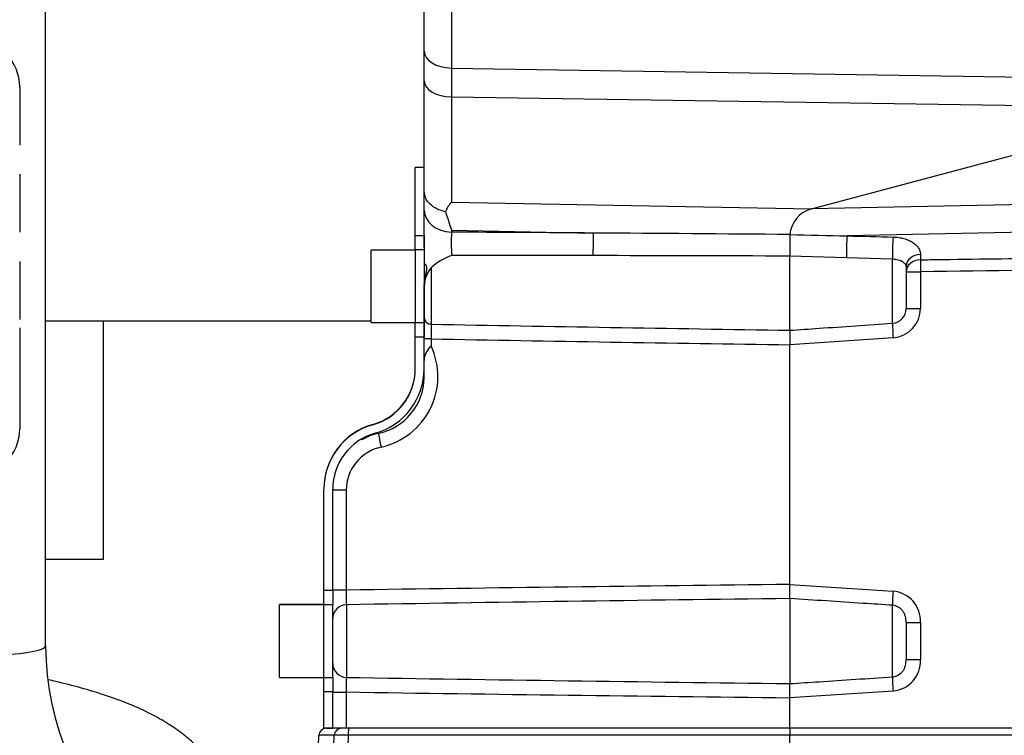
# Model space of a CAD drawing. Header units: inches. Extents: x -13.9 to 83.8, y -28.8 to 34.3.
# Tile 38 of 88: x 14.2 to 18.5, y 13.1 to 16.2. Entities that reach past the tile are written whole.
import ezdxf

# ---------------------------------------------------------------- set-up
doc = ezdxf.new("R2010")
doc.units = ezdxf.units.IN
doc.header["$MEASUREMENT"] = 0
doc.linetypes.add('HIDDEN', pattern=[0.375, 0.25, -0.125])
for name, color, linetype in [('10-24_05_[SOCKET', 7, 'Continuous'), ('2_CYLINDER_W_STO', 7, 'Continuous'), ('C40007R_HIGH_PRE', 7, 'Continuous'), ('C80032_REVISION_', 7, 'Continuous'), ('C80042_HIGH_PRES', 7, 'Continuous'), ('DIMS', 4, 'Continuous'), ('ME101129OL-656-1', 7, 'Continuous'), ('ME101129OL-706', 7, 'Continuous'), ('OLME101132-806-1', 7, 'Continuous'), ('THORGREN_REAR_GU', 7, 'Continuous')]:
    doc.layers.add(name, color=color, linetype=linetype)
doc.styles.get("Standard").update_dxf_attribs({"font": 'arial.ttf', "height": 0.6322})
doc.dimstyles.get("Standard").update_dxf_attribs({"dimtxt": 0.6322, "dimasz": 0.6322, "dimexe": 0.6322, "dimexo": 0.125, "dimgap": 0.09, "dimtad": 0, "dimtih": 1, "dimtoh": 1, "dimzin": 0, "dimdsep": 46, "dimtxsty": 'Standard', "dimcen": 0.09, "dimadec": 0, "dimazin": 0, "dimtfac": 1, "dimtofl": 0, "dimtmove": 0, "dimatfit": 3, "dimfxl": 1, "dimtolj": 1, "dimtzin": 0, "dimarcsym": 0})

# ---------------------------------------------------------------- blocks, each defined once
blk = doc.blocks.new('*D49')
at = {"layer": 'Defpoints', "color": 0}
for p in [(0.4601, 14.9093), (21.6045, 11.3603), (21.6045, 8.1824)]:
    blk.add_point(p, dxfattribs=at)
at = {"layer": 'DIMS', "color": 0, "lineweight": -2}
for p, q in [((0.4601, 14.7843), (0.4601, 7.5502)), ((21.6045, 11.2353), (21.6045, 7.5502)), ((1.0923, 8.1824), (10.3752, 8.1824)), ((20.9723, 8.1824), (11.6894, 8.1824))]:
    blk.add_line(p, q, dxfattribs=at)
at = {"layer": 'DIMS', "color": 0}
for points in [[(1.0923, 8.2878), (1.0923, 8.077), (0.4601, 8.1824)], [(20.9723, 8.2878), (20.9723, 8.077), (21.6045, 8.1824)]]:
    blk.add_solid(points, dxfattribs=at)
at = {"layer": 'DIMS', "color": 0, "insert": (11.0323, 8.1824), "char_height": 0.6322, "attachment_point": 5}
blk.add_mtext('\\A1;"A"', dxfattribs=at)

msp = doc.modelspace()

# ---------------------------------------------------------------- linework, layer by layer
at = {"layer": '10-24_05_[SOCKET', "color": 7, "linetype": 'Continuous'}
for p, q in [((15.7358, 14.8562), (15.7358, 15.1682)), ((15.9258, 15.1682), (15.7358, 15.1682)), ((15.9667, 15.1072), (15.9638, 15.1072)), ((15.9638, 14.9172), (15.9643, 14.9172)), ((15.7358, 14.8562), (15.9258, 14.8562)), ((15.3428, 13.6446), (15.3428, 13.6433)), ((15.5328, 13.6446), (15.3428, 13.6446)), ((15.3428, 13.3313), (15.3428, 13.6433)), ((15.5328, 13.6433), (15.3428, 13.6433)), ((15.3428, 13.3313), (15.5328, 13.3313))]:
    msp.add_line(p, q, dxfattribs=at)
at = {"layer": '2_CYLINDER_W_STO', "color": 7, "linetype": 'Continuous'}
for p, q in [((15.9643, 16.0227), (15.9643, 16.2601)), ((16.0812, 16.2476), (16.0812, 15.9506)), ((15.9643, 15.895), (15.9643, 16.0227)), ((16.0812, 15.9506), (19.3393, 15.8994)), ((16.0812, 15.9506), (16.0812, 15.8262)), ((15.9643, 15.4205), (15.9643, 15.895)), ((16.0812, 15.8262), (19.2467, 15.7786)), ((16.0812, 15.8262), (16.0812, 15.3734)), ((17.627, 15.3446), (19.2467, 15.7786)), ((15.9643, 15.3397), (15.9643, 15.4205)), ((20.5589, 15.4056), (17.627, 15.3446)), ((16.0812, 15.3734), (17.627, 15.3446)), ((15.9643, 15.1774), (15.9643, 15.3397)), ((20.5589, 15.2862), (17.7807, 15.2289)), ((16.0812, 15.2538), (16.6903, 15.2413)), ((16.0812, 15.2538), (16.0812, 15.245)), ((17.5348, 15.2347), (17.5348, 15.2348)), ((16.6897, 15.1442), (16.0822, 15.1446)), ((17.5343, 14.8233), (17.5343, 15.1423)), ((17.7779, 15.1348), (17.5343, 15.1423)), ((17.5343, 15.1423), (17.5343, 15.1423)), ((18.0957, 15.1489), (18.0957, 15.1263)), ((17.9757, 15.1285), (17.7779, 15.1348)), ((17.9757, 14.8535), (17.9757, 15.1285)), ((15.9938, 15.0912), (15.9938, 14.8491)), ((18.0343, 15.0978), (18.0343, 14.9167)), ((18.0343, 15.0748), (18.0957, 15.0748)), ((18.0957, 15.0748), (18.0957, 14.9167)), ((15.9643, 14.8791), (15.9643, 15.0122)), ((18.0343, 14.9167), (18.0957, 14.9167)), ((15.9643, 14.7862), (15.9643, 14.8791)), ((17.5343, 14.8233), (17.5343, 14.8233)), ((15.9936, 14.7862), (15.9643, 14.7862)), ((15.9643, 14.6869), (15.9643, 14.7862)), ((15.9936, 14.7862), (15.9936, 14.7556)), ((17.9785, 14.7908), (17.5343, 14.7606)), ((17.5343, 14.7606), (17.5343, 14.7607)), ((17.5343, 13.7308), (17.5343, 14.7606)), ((15.9643, 14.6447), (15.9643, 14.6535)), ((15.9644, 14.6248), (15.9643, 14.6447)), ((15.9643, 14.6227), (15.9643, 14.6323)), ((15.6293, 14.1357), (15.5708, 14.1357)), ((15.6293, 14.1357), (15.6293, 13.7062)), ((15.6293, 13.7062), (15.5708, 13.7062)), ((17.5343, 13.7308), (17.978, 13.7019)), ((17.5343, 13.7308), (17.5343, 13.7308)), ((17.5343, 13.6701), (17.5343, 13.3044)), ((15.6298, 13.6434), (15.6298, 13.3311)), ((17.9752, 13.3334), (17.9752, 13.6411)), ((18.0338, 13.5671), (18.0338, 13.4074)), ((18.0338, 13.5671), (18.0952, 13.5671)), ((18.0952, 13.5671), (18.0952, 13.4074)), ((18.0338, 13.4074), (18.0952, 13.4074)), ((15.5708, 13.2683), (15.6293, 13.2683)), ((15.6293, 13.2683), (15.6293, 13.1123)), ((17.978, 13.2726), (17.5343, 13.2437)), ((17.5343, 13.1123), (17.5343, 13.2437)), ((17.5343, 13.2437), (17.5343, 13.2437)), ((15.5708, 13.1123), (15.5708, 13.1123)), ((15.6293, 13.1123), (15.5708, 13.1123)), ((17.5343, 13.1123), (15.6293, 13.1123)), ((19.4674, 13.1123), (17.5343, 13.1123))]:
    msp.add_line(p, q, dxfattribs=at)
for centre, radius, start, end in [((28.5199, 19.391), 13.1087, 198.03294, 198.39719), ((17.6593, 15.2239), 0.125, 105, 174.9619), ((16.8045, 15.2023), 0.7246, 176.6248, 184.5703), ((13.906, -391.5097), 406.7606, 89.607805, 89.693602), ((13.1773, -492.5249), 507.7784, 89.508306, 89.603603), ((20.3885, 15.1738), 2.8543, 178.7764, 180.6314), ((16.154, 14.9257), 0.2304, 108.1557, 134.0603), ((16.0671, -437.5032), 452.6478, 89.814273, 89.921183), ((16.083, 15.013), 0.1187, 138.7264, 180.3521), ((17.9714, 14.9163), 0.063, 273.9775, 0.358), ((17.9698, 14.9164), 0.1259, 273.9565, 0.1473), ((15.9943, 14.8791), 0.03, 180, 269), ((17.1863, 14.8127), 1.193, 178.2495, 181.2743), ((28.4825, 713.411), 698.6735, 268.9757911, 269.1021418), ((24.7702, 498.5298), 483.8232, 268.960583, 269.143073), ((15.7128, 14.6243), 0.31, 282.2982, 25.0743), ((15.7143, 14.6243), 0.25, 282.2982, 358.7051), ((15.6309, 14.6262), 0.3334, 358.6963, 359.7684), ((15.8208, 14.1357), 0.25, 102.2982, 120.0844), ((15.8193, 14.1357), 0.19, 102.2982, 180), ((15.8208, 14.1357), 0.25, 174.1347, 180), ((16.3922, 13.6812), 0.7634, 178.1225, 182.8335), ((22.036, -408.8119), 422.5666, 90.610386, 90.868716), ((15.05, 13.7005), 2.4845, 359.3003, 0.6986), ((23.984, -514.2444), 527.9539, 90.69996, 90.90667), ((17.9674, 13.5743), 0.128, 356.7949, 85.2581), ((17.9672, 13.4004), 0.1282, 274.8428, 3.1042), ((16.3922, 13.2933), 0.7634, 177.1665, 181.8775), ((23.9894, 541.5732), 528.3083, 269.093353, 269.299924), ((15.0499, 13.274), 2.4847, 359.3014, 0.6996), ((22.036, 435.7864), 422.5666, 269.131284, 269.389614)]:
    msp.add_arc(centre, radius, start, end, dxfattribs=at)
for centre, major_axis, ratio, start_param, end_param in [((16.0843, 16.0227), (-0.12, 0), 0.600801, 0, 1.544616), ((16.0843, 15.895), (-0.12, 0), 0.573916, 0, 1.544616), ((16.0843, 15.3397), (0.12, 0), 0.789868, 3.141593, 4.686209), ((16.6886, 15.1917), (0.0004, 0.063), 0.034055, 3.859713, 5.618779), ((17.7823, 15.1794), (-0.0016, -0.063), 0.073953, 3.807695, 5.499623), ((17.9801, 15.1744), (-0.0016, -0.063), 0.075075, 3.803742, 5.53118), ((18.0973, 15.0978), (-0.063, 0), 0.811392, 4.738569, 6.283185), ((18.0973, 15.0748), (-0.063, 0), 0.81767, 4.738569, 6.283185), ((18.0973, 15.0748), (-0.0009, 0.063), 0.026175, 0.613445, 1.570441), ((17.9801, 14.7908), (-0.0043, 0.0629), 0.026116, 0.067016, 1.569012), ((15.7804, 14.3214), (0.0128, -0.0586), 0.025577, 3.141593, 4.706813), ((17.9796, 13.7019), (-0.0041, -0.0629), 0.026121, 4.714097, 6.024887), ((15.6308, 13.5837), (0.06, 0), 0.996358, 1.58825, 3.141593), ((15.6308, 13.3908), (0.06, 0), 0.996358, 3.141593, 4.694935), ((17.9796, 13.2726), (-0.0041, 0.0629), 0.026121, 0.258298, 1.569088)]:
    msp.add_ellipse(centre, major_axis=major_axis, ratio=ratio, start_param=start_param, end_param=end_param, dxfattribs=at)
for points, knots in [([(16.0552, 15.333), (16.0422, 15.3354), (16.0301, 15.3394), (16.0077, 15.3504), (15.9979, 15.3571), (15.9815, 15.3729), (15.9752, 15.3816), (15.9687, 15.3958), (15.9671, 15.4007), (15.9649, 15.4105), (15.9643, 15.4155), (15.9643, 15.4205)], [0, 0, 0, 0, 0.25, 0.25, 0.5, 0.5, 0.75, 0.75, 0.875, 0.875, 1, 1, 1, 1]), ([(16.0812, 15.3734), (16.0803, 15.3726), (16.0794, 15.3719), (16.0778, 15.3703), (16.077, 15.3695), (16.0748, 15.3671), (16.0735, 15.3654), (16.0699, 15.3604), (16.0678, 15.357), (16.0618, 15.3468), (16.0584, 15.3399), (16.0552, 15.333)], [0, 0, 0, 0, 0.0625, 0.0625, 0.125, 0.125, 0.25, 0.25, 0.5, 0.5, 1, 1, 1, 1]), ([(17.5348, 15.2348), (17.6168, 15.2329), (17.6987, 15.2309), (17.7807, 15.2289), (17.7807, 15.2289), (17.7807, 15.2289), (17.7807, 15.2289)], [0, 0, 0, 0, 0.99999, 0.99999, 0.99999, 1, 1, 1, 1]), ([(17.7807, 15.2289), (17.7807, 15.2289), (17.7807, 15.2289), (17.7807, 15.2289), (17.8466, 15.2274), (17.9126, 15.2258), (17.9785, 15.2241)], [0, 0, 0, 0, 0.000012, 0.000012, 0.000012, 1, 1, 1, 1]), ([(17.9785, 15.2241), (17.9866, 15.224), (17.9944, 15.2233), (18.0099, 15.2211), (18.0175, 15.2195), (18.0319, 15.2155), (18.0387, 15.213), (18.0515, 15.2075), (18.0575, 15.2042), (18.0682, 15.1973), (18.073, 15.1935), (18.0813, 15.1854), (18.0848, 15.1811), (18.093, 15.1679), (18.0957, 15.1584), (18.0957, 15.1489)], [0, 0, 0, 0, 0.125, 0.125, 0.25, 0.25, 0.375, 0.375, 0.5, 0.5, 0.625, 0.625, 0.75, 0.75, 1, 1, 1, 1]), ([(18.0957, 15.1263), (18.1172, 15.1266), (18.1388, 15.1269), (18.1603, 15.1272), (18.3282, 15.1295), (18.4961, 15.1318), (18.6641, 15.1341), (18.9849, 15.1385), (19.3058, 15.143), (19.6267, 15.1474), (19.9374, 15.1517), (20.2482, 15.1559), (20.5589, 15.1602)], [0, 0, 0, 0, 0.026224, 0.026224, 0.026224, 0.230745, 0.230745, 0.230745, 0.62155, 0.62155, 0.62155, 1, 1, 1, 1]), ([(15.9643, 15.0168), (15.9643, 15.0239), (15.9649, 15.0309), (15.9669, 15.0443), (15.9683, 15.0509), (15.9711, 15.0631), (15.9726, 15.0689), (15.9747, 15.0795), (15.9754, 15.0843), (15.9754, 15.0928), (15.9747, 15.0964), (15.9726, 15.102), (15.9711, 15.1041), (15.9685, 15.1066), (15.9672, 15.1072), (15.9663, 15.1072)], [0, 0, 0, 0, 0.125, 0.125, 0.25, 0.25, 0.375, 0.375, 0.5, 0.5, 0.625, 0.625, 0.75, 0.75, 0.8594984, 0.8594984, 0.8594984, 0.8594984]), ([(18.0343, 15.0978), (18.0343, 15.1004), (18.0335, 15.1035), (18.0287, 15.1104), (18.0248, 15.114), (18.0169, 15.1189), (18.0139, 15.1204), (18.0075, 15.1231), (18.0039, 15.1243), (17.9926, 15.1272), (17.9843, 15.1284), (17.9757, 15.1285)], [0, 0, 0, 0, 0.25, 0.25, 0.5, 0.5, 0.625, 0.625, 0.75, 0.75, 1, 1, 1, 1]), ([(20.5589, 15.1085), (20.5271, 15.108), (20.4952, 15.1076), (20.4634, 15.1071), (20.2955, 15.1048), (20.1275, 15.1025), (19.9596, 15.1002), (19.6387, 15.0958), (19.3179, 15.0915), (18.997, 15.0871), (18.6966, 15.083), (18.3961, 15.0789), (18.0957, 15.0748)], [0, 0, 0, 0, 0.038776, 0.038776, 0.038776, 0.243297, 0.243297, 0.243297, 0.634102, 0.634102, 0.634102, 1, 1, 1, 1]), ([(17.5343, 14.8233), (17.5762, 14.8261), (17.6181, 14.829), (17.66, 14.8319), (17.7653, 14.839), (17.8705, 14.8462), (17.9757, 14.8535)], [0, 0, 0, 0, 0.284732, 0.284732, 0.284732, 1, 1, 1, 1]), ([(17.5343, 14.8233), (17.5341, 14.8217), (17.5342, 14.8142), (17.5343, 14.7999), (17.5343, 14.7968), (17.5344, 14.7903), (17.5344, 14.7868), (17.5344, 14.776), (17.5345, 14.7684), (17.5343, 14.7607)], [0, 0, 0, 0, 0.5, 0.5, 0.625, 0.625, 0.75, 0.75, 1, 1, 1, 1]), ([(15.9643, 14.6869), (15.9643, 14.6933), (15.9647, 14.6995), (15.9668, 14.7114), (15.9686, 14.7173), (15.9737, 14.7285), (15.977, 14.734), (15.9828, 14.7422), (15.9848, 14.7449), (15.9891, 14.7503), (15.9913, 14.753), (15.9936, 14.7556)], [0, 0, 0, 0, 0.25, 0.25, 0.5, 0.5, 0.75, 0.75, 0.875, 0.875, 1, 1, 1, 1]), ([(17.9752, 13.6411), (17.9333, 13.6439), (17.8914, 13.6466), (17.8495, 13.6494), (17.797, 13.6529), (17.7445, 13.6563), (17.6919, 13.6598), (17.6394, 13.6632), (17.5869, 13.6667), (17.5343, 13.6701)], [0, 0, 0, 0, 0.285082, 0.285082, 0.285082, 0.642541, 0.642541, 0.642541, 1, 1, 1, 1]), ([(18.0338, 13.5671), (18.0338, 13.5755), (18.0332, 13.5839), (18.03, 13.5965), (18.0286, 13.6007), (18.025, 13.6086), (18.0228, 13.6124), (18.0176, 13.6196), (18.0146, 13.6229), (18.0081, 13.6288), (18.0044, 13.6314), (17.9928, 13.6379), (17.9842, 13.6405), (17.9752, 13.6411)], [0, 0, 0, 0, 0.25, 0.25, 0.375, 0.375, 0.5, 0.5, 0.625, 0.625, 0.75, 0.75, 1, 1, 1, 1]), ([(17.9752, 13.3334), (17.9797, 13.3337), (17.984, 13.3345), (17.9925, 13.337), (17.9966, 13.3387), (18.0082, 13.3452), (18.0149, 13.3513), (18.0227, 13.362), (18.0249, 13.3658), (18.0285, 13.3738), (18.0299, 13.3779), (18.0332, 13.3905), (18.0338, 13.399), (18.0338, 13.4074)], [0, 0, 0, 0, 0.125, 0.125, 0.25, 0.25, 0.5, 0.5, 0.625, 0.625, 0.75, 0.75, 1, 1, 1, 1]), ([(17.5343, 13.3044), (17.5762, 13.3071), (17.6181, 13.3099), (17.66, 13.3126), (17.7126, 13.3161), (17.7651, 13.3195), (17.8176, 13.323), (17.8702, 13.3265), (17.9227, 13.3299), (17.9752, 13.3334)], [0, 0, 0, 0, 0.285082, 0.285082, 0.285082, 0.642541, 0.642541, 0.642541, 1, 1, 1, 1])]:
    msp.add_open_spline(points, degree=3, knots=knots, dxfattribs=at)
at = {"layer": 'C40007R_HIGH_PRE', "color": 7, "linetype": 'Continuous'}
for p, q in [((15.5428, 13.1123), (15.5708, 13.1123)), ((17.5345, 13.1123), (17.5345, 13.0821)), ((15.5007, 12.7698), (15.5116, 13.0821)), ((15.5777, 13.0821), (15.5116, 13.0821)), ((15.5671, 12.7698), (15.5777, 13.0821)), ((15.6379, 13.0821), (15.6274, 12.7698)), ((17.5345, 13.0821), (15.6379, 13.0821)), ((17.5345, 12.7698), (17.5345, 13.0821)), ((19.4311, 13.0821), (17.5345, 13.0821))]:
    msp.add_line(p, q, dxfattribs=at)
for centre, major_axis, ratio, start_param, end_param in [((15.5428, 13.081), (0.0313, 0), 0.999391, 1.570796, 3.106686), ((15.6089, 13.081), (0, 0.0312), 0.999391, 0, 1.53589), ((15.639, 13.081), (0, 0.0312), 0.034899, 0, 1.53589), ((15.6401, 13.081), (-0.0625, 0.0011), 0.016857, 4.748148, 6.247995)]:
    msp.add_ellipse(centre, major_axis=major_axis, ratio=ratio, start_param=start_param, end_param=end_param, dxfattribs=at)
at = {"layer": 'C80032_REVISION_', "color": 7, "linetype": 'Continuous'}
msp.add_line((14.3375, 13.4668), (14.3375, 17.5675), dxfattribs=at)
for radius, start, end in [(1.7409, 180.3061, 270.3017), (1.2409, 180.4289, 270.4239)]:
    msp.add_arc((15.5783, 13.4761), radius, start, end, dxfattribs=at)
msp.add_ellipse((14.0875, 13.4668), major_axis=(0.25, 0), ratio=0.156434, start_param=3.141593, end_param=6.283185, dxfattribs=at)
at = {"layer": 'C80042_HIGH_PRES', "color": 7, "linetype": 'Continuous'}
msp.add_open_spline([(15.1223, 12.7198), (15.1214, 12.7425), (15.1195, 12.7817), (15.1047, 12.8445), (15.0818, 12.9025), (15.0512, 12.9566), (15.0138, 13.0065), (14.9692, 13.053), (14.9163, 13.0972), (14.8531, 13.1398), (14.7776, 13.1812), (14.6901, 13.2201), (14.5932, 13.2554), (14.4903, 13.2865), (14.4074, 13.3075), (14.3593, 13.3184), (14.3483, 13.3208)], degree=3, knots=[0, 0, 0, 0, 0.0316132, 0.0644441, 0.0972236, 0.1306132, 0.1653911, 0.2025375, 0.2432958, 0.2890952, 0.34088, 0.3973147, 0.4541454, 0.5092099, 0.5626357, 0.5783739, 0.5783739, 0.5783739, 0.5783739], dxfattribs=at)
at = {"layer": 'DIMS', "color": 0, "linetype": 'HIDDEN'}
msp.add_line((14.2263, 15.8693), (14.2263, 14.6343), dxfattribs=at)
msp.add_arc((14.0263, 15.8693), 0.2, 0, 180, dxfattribs=at)
at = {"layer": 'ME101129OL-656-1', "color": 7, "linetype": 'Continuous'}
msp.add_line((14.2263, 14.6343), (14.2263, 14.3993), dxfattribs=at)
msp.add_arc((14.0263, 14.3993), 0.2, 180, 0, dxfattribs=at)
at = {"layer": 'ME101129OL-706', "color": 7, "linetype": 'Continuous'}
msp.add_line((14.2263, 14.8343), (14.2263, 14.3993), dxfattribs=at)
msp.add_line((14.2263, 14.8343), (14.2263, 14.3993), dxfattribs=at)
at = {"layer": 'OLME101132-806-1', "color": 7, "linetype": 'Continuous'}
for p, q in [((14.3375, 14.8643), (15.7358, 14.8643)), ((14.5863, 13.8393), (14.5863, 14.8643)), ((15.9638, 14.8643), (15.9643, 14.8643)), ((14.3375, 13.8393), (14.5863, 13.8393))]:
    msp.add_line(p, q, dxfattribs=at)
at = {"layer": 'THORGREN_REAR_GU', "color": 7, "linetype": 'Continuous'}
for p, q in [((15.9638, 15.5237), (15.9258, 15.5237)), ((15.9258, 15.2313), (15.9258, 15.5237)), ((15.9258, 15.2313), (15.9638, 15.2313)), ((15.9258, 15.1687), (15.9258, 15.2313)), ((15.9638, 15.2313), (15.9638, 15.1687)), ((15.9258, 15.1687), (15.9258, 14.8557)), ((15.9638, 15.1687), (15.9258, 15.1687)), ((15.9258, 15.1687), (15.9258, 15.1687)), ((15.9638, 15.1687), (15.9258, 15.1687)), ((15.9638, 15.1687), (15.9638, 14.8557)), ((15.9638, 15.1687), (15.9638, 15.1687)), ((15.9638, 14.8557), (15.9258, 14.8557)), ((15.9258, 14.7933), (15.9258, 14.8557)), ((15.9638, 14.8557), (15.9638, 14.7933)), ((15.9258, 14.6579), (15.9258, 14.7933)), ((15.9638, 14.7933), (15.9258, 14.7933)), ((15.9638, 14.6579), (15.9638, 14.7933)), ((15.7432, 14.4171), (15.7432, 14.4185)), ((15.5328, 14.1411), (15.5328, 14.1409)), ((15.5328, 14.1405), (15.5328, 14.1409)), ((15.5328, 14.1405), (15.5328, 14.1404)), ((15.5328, 14.1404), (15.5328, 14.14)), ((15.5328, 14.14), (15.5328, 14.1398)), ((15.5328, 13.7056), (15.5328, 14.1398)), ((15.5708, 13.7056), (15.5708, 14.1398)), ((15.5328, 13.7056), (15.5708, 13.7056)), ((15.5328, 13.6433), (15.5328, 13.7056)), ((15.5708, 13.7056), (15.5708, 13.6433)), ((15.5328, 13.3312), (15.5328, 13.6433)), ((15.5708, 13.6433), (15.5328, 13.6433)), ((15.5708, 13.3312), (15.5708, 13.6433)), ((15.5328, 13.3312), (15.5708, 13.3312)), ((15.5328, 13.2689), (15.5328, 13.3312)), ((15.5708, 13.3312), (15.5708, 13.2689)), ((15.5328, 13.1123), (15.5328, 13.2689)), ((15.5708, 13.2689), (15.5328, 13.2689)), ((15.5708, 13.1123), (15.5708, 13.2689)), ((15.5708, 13.1123), (15.5328, 13.1123))]:
    msp.add_line(p, q, dxfattribs=at)
for centre, radius, start, end in [((15.6758, 14.6592), 0.25, 285.6355, 0), ((15.6758, 14.6579), 0.25, 285.6355, 0), ((15.6758, 14.6579), 0.288, 285.6355, 0), ((15.8208, 14.1411), 0.288, 105.6355, 180), ((15.8208, 14.1398), 0.288, 105.6355, 180), ((15.8208, 14.1398), 0.25, 105.6355, 180)]:
    msp.add_arc(centre, radius, start, end, dxfattribs=at)

# ---------------------------------------------------------------- dimensions: what is measured, and where the dimension line sits
at = {"layer": 'DIMS'}
dim = msp.add_linear_dim(base=(21.6045, 8.1824), p1=(0.4601, 14.9093), p2=(21.6045, 11.3603), text='"A"', dimstyle='Standard', override={"dimpost": '"'}, dxfattribs=at)
dim.commit()
dim.dimension.update_dxf_attribs({"geometry": '*D49', "text_midpoint": (11.0323, 8.1824)})

doc.saveas('drawing.dxf')
